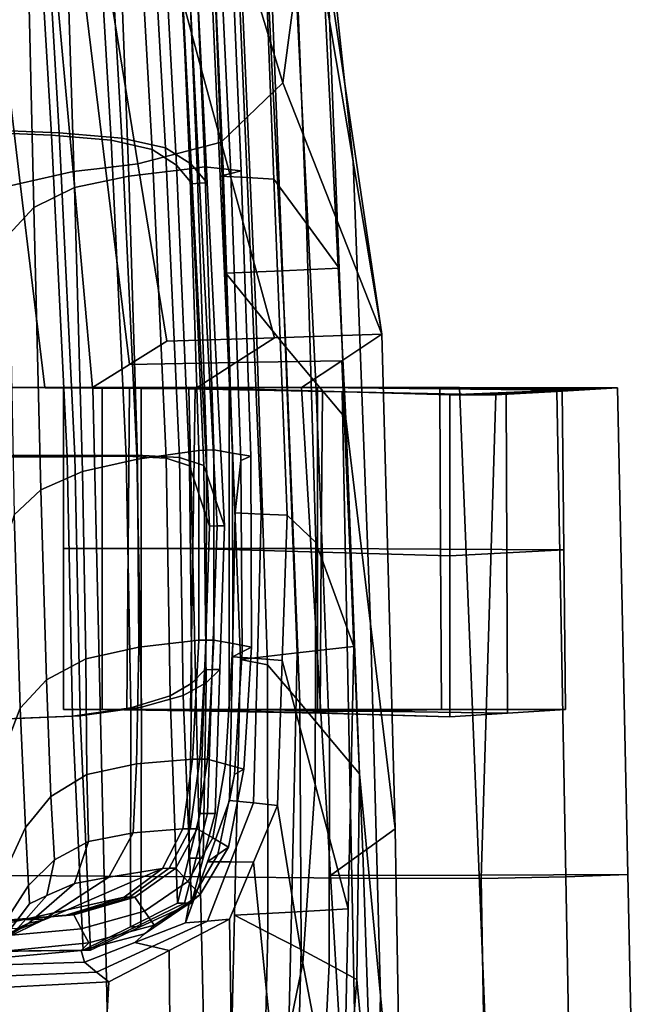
# Model space of a CAD drawing. Extents: x -0.97 to 0.97, y -3.2 to 2.94.
# Tile 21 of 44: x 0.35 to 0.97, y -0.15 to 0.83. Entities that reach past the tile are written whole.
import ezdxf

# ---------------------------------------------------------------- set-up
doc = ezdxf.new("R2010")
doc.units = 0

msp = doc.modelspace()

# ---------------------------------------------------------------- linework, layer by layer
for points in [[(0.63551, 0.90451, 0.63872), (0.6175, 0.76895, 0.54842), (0.55542, 0.97297, 0.52873), (0.59495, 1.09805, 0.65527)], [(0.30586, 0.71977, 1.44318), (0.28466, 1.07591, 1.41026), (0.36499, 1.06958, 1.37957), (0.386, 0.71655, 1.41272)], [(0.3109, 0.7222, 1.4578), (0.39374, 0.71886, 1.42609), (0.3728, 1.07325, 1.39278), (0.28971, 1.07975, 1.42476)], [(0.4457, 0.71134, 1.37477), (0.386, 0.71655, 1.41272), (0.36499, 1.06958, 1.37957), (0.42541, 1.0598, 1.34029)], [(0.45644, 0.71337, 1.38592), (0.43623, 1.06309, 1.35119), (0.3728, 1.07325, 1.39278), (0.39374, 0.71886, 1.42609)], [(0.4457, 0.71134, 1.37477), (0.42541, 1.0598, 1.34029), (0.46743, 1.04642, 1.28922), (0.48673, 0.70201, 1.32736)], [(0.45644, 0.71337, 1.38592), (0.49998, 0.7037, 1.33586), (0.48074, 1.04922, 1.29742), (0.43623, 1.06309, 1.35119)], [(0.66781, 0.8773, 0.75947), (0.64341, 1.05722, 0.83639), (0.6589, 0.8628, 0.89233), (0.68776, 0.69012, 0.74897)], [(0.5109, 0.68647, 1.26851), (0.48673, 0.70201, 1.32736), (0.46743, 1.04642, 1.28922), (0.49257, 1.02929, 1.22317)], [(0.52539, 0.68783, 1.2745), (0.50706, 1.03161, 1.22891), (0.48074, 1.04922, 1.29742), (0.49998, 0.7037, 1.33586)], [(0.5109, 0.68647, 1.26851), (0.49257, 1.02929, 1.22317), (0.50926, 1.01028, 1.14965), (0.52664, 0.66783, 1.20396)], [(0.52539, 0.68783, 1.2745), (0.54172, 0.66885, 1.20749), (0.52429, 1.01212, 1.15303), (0.50706, 1.03161, 1.22891)], [(0.53418, 0.66834, 1.20572), (0.52664, 0.66783, 1.20396), (0.50926, 1.01028, 1.14965), (0.51678, 1.0112, 1.15134)], [(0.53418, 0.66834, 1.20572), (0.51678, 1.0112, 1.15134), (0.52429, 1.01212, 1.15303), (0.54172, 0.66885, 1.20749)], [(0.56532, 0.67817, 1.17883), (0.55481, 0.67545, 1.1631), (0.53982, 1.0123, 1.10817), (0.55346, 0.92959, 1.13637)], [(0.58165, 0.67403, 1.1638), (0.56756, 1.01067, 1.10866), (0.53982, 1.0123, 1.10817), (0.55481, 0.67545, 1.1631)], [(0.58165, 0.67403, 1.1638), (0.60849, 0.6726, 1.1645), (0.59529, 1.00905, 1.10916), (0.56756, 1.01067, 1.10866)], [(0.64116, 0.62797, 1.08485), (0.62723, 0.98536, 1.04981), (0.59529, 1.00905, 1.10916), (0.60849, 0.6726, 1.1645)], [(0.53185, 0.6839, 1.20491), (0.51857, 0.99606, 1.14541), (0.51104, 0.99447, 1.14413), (0.52431, 0.6829, 1.20339)], [(0.53185, 0.6839, 1.20491), (0.53939, 0.68491, 1.20642), (0.5261, 0.99764, 1.1467), (0.51857, 0.99606, 1.14541)], [(0.55761, 0.6829, 1.20049), (0.54419, 0.99647, 1.14065), (0.5261, 0.99764, 1.1467), (0.53939, 0.68491, 1.20642)], [(0.55761, 0.6829, 1.20049), (0.57583, 0.68088, 1.19456), (0.56228, 0.99529, 1.1346), (0.54419, 0.99647, 1.14065)], [(0.56532, 0.67817, 1.17883), (0.55346, 0.92959, 1.13637), (0.56228, 0.99529, 1.1346), (0.57583, 0.68088, 1.19456)], [(0.46321, 0.67547, 1.1733), (0.45125, 0.98984, 1.11956), (0.39879, 0.97989, 1.08322), (0.40896, 0.66395, 1.13138)], [(0.46321, 0.67547, 1.1733), (0.52431, 0.6829, 1.20339), (0.51104, 0.99447, 1.14413), (0.45125, 0.98984, 1.11956)], [(0.64116, 0.62797, 1.08485), (0.67384, 0.58333, 1.0052), (0.65917, 0.96167, 0.99046), (0.62723, 0.98536, 1.04981)], [(0.36843, 0.64426, 1.06579), (0.40896, 0.66395, 1.13138), (0.39879, 0.97989, 1.08322), (0.361, 0.95932, 1.02331)], [(0.55587, 0.70937, 0.41925), (0.50279, 0.90491, 0.39948), (0.55542, 0.97297, 0.52873), (0.6175, 0.76895, 0.54842)], [(0.36843, 0.64426, 1.06579), (0.361, 0.95932, 1.02331), (0.33807, 0.93463, 0.94197), (0.3433, 0.61713, 0.97845)], [(0.59045, 0.54135, 0.97637), (0.57296, 0.93954, 0.96207), (0.54584, 0.96465, 0.98969), (0.56038, 0.57832, 1.00479)], [(0.61711, 0.58083, 1.00499), (0.56038, 0.57832, 1.00479), (0.54584, 0.96465, 0.98969), (0.60251, 0.96316, 0.99007)], [(0.61711, 0.58083, 1.00499), (0.60251, 0.96316, 0.99007), (0.65917, 0.96167, 0.99046), (0.67384, 0.58333, 1.0052)], [(0.59045, 0.54135, 0.97637), (0.62052, 0.50437, 0.94795), (0.60008, 0.91443, 0.93445), (0.57296, 0.93954, 0.96207)], [(0.65049, 0.46861, 0.92623), (0.62949, 0.88862, 0.91339), (0.60008, 0.91443, 0.93445), (0.62052, 0.50437, 0.94795)], [(0.55587, 0.70937, 0.41925), (0.47244, 0.68779, 0.27065), (0.4436, 0.86537, 0.26887), (0.50279, 0.90491, 0.39948)], [(0.63551, 0.90451, 0.63872), (0.66196, 0.88772, 0.69606), (0.71662, 0.51744, 0.60561), (0.6175, 0.76895, 0.54842)], [(0.35473, 0.66805, 0.14966), (0.33013, 0.87204, 0.1437), (0.38802, 0.89588, 0.24212), (0.40752, 0.67997, 0.24657)], [(0.43998, 0.68388, 0.25861), (0.40752, 0.67997, 0.24657), (0.38802, 0.89588, 0.24212), (0.41581, 0.88062, 0.25549)], [(0.65049, 0.46861, 0.92623), (0.68046, 0.43284, 0.90452), (0.6589, 0.8628, 0.89233), (0.62949, 0.88862, 0.91339)], [(0.66781, 0.8773, 0.75947), (0.68776, 0.69012, 0.74897), (0.71662, 0.51744, 0.60561), (0.66196, 0.88772, 0.69606)], [(0.43998, 0.68388, 0.25861), (0.41581, 0.88062, 0.25549), (0.4436, 0.86537, 0.26887), (0.47244, 0.68779, 0.27065)], [(0.35473, 0.66805, 0.14966), (0.30195, 0.65613, 0.05275), (0.27224, 0.84819, 0.04527), (0.33013, 0.87204, 0.1437)], [(0.70522, 0.22762, 0.77387), (0.68776, 0.69012, 0.74897), (0.6589, 0.8628, 0.89233), (0.68046, 0.43284, 0.90452)], [(0.55587, 0.70937, 0.41925), (0.6175, 0.76895, 0.54842), (0.71662, 0.51744, 0.60561), (0.60895, 0.51383, 0.43902)], [(0.30586, 0.71977, 1.44318), (0.386, 0.71655, 1.41272), (0.40173, 0.39466, 1.43843), (0.32176, 0.39468, 1.4687)], [(0.3109, 0.7222, 1.4578), (0.3268, 0.39594, 1.4834), (0.40942, 0.39585, 1.45193), (0.39374, 0.71886, 1.42609)], [(0.4457, 0.71134, 1.37477), (0.46077, 0.39518, 1.40157), (0.40173, 0.39466, 1.43843), (0.386, 0.71655, 1.41272)], [(0.45644, 0.71337, 1.38592), (0.39374, 0.71886, 1.42609), (0.40942, 0.39585, 1.45193), (0.47145, 0.3962, 1.41291)], [(0.4457, 0.71134, 1.37477), (0.48673, 0.70201, 1.32736), (0.50085, 0.39317, 1.35726), (0.46077, 0.39518, 1.40157)], [(0.45644, 0.71337, 1.38592), (0.47145, 0.3962, 1.41291), (0.51405, 0.39397, 1.366), (0.49998, 0.7037, 1.33586)], [(0.55587, 0.70937, 0.41925), (0.60895, 0.51383, 0.43902), (0.50128, 0.51022, 0.27243), (0.47244, 0.68779, 0.27065)], [(0.5109, 0.68647, 1.26851), (0.52392, 0.38552, 1.30463), (0.50085, 0.39317, 1.35726), (0.48673, 0.70201, 1.32736)], [(0.52539, 0.68783, 1.2745), (0.49998, 0.7037, 1.33586), (0.51405, 0.39397, 1.366), (0.5384, 0.3861, 1.31082)], [(0.70522, 0.22762, 0.77387), (0.72997, 0.0224, 0.64321), (0.71662, 0.51744, 0.60561), (0.68776, 0.69012, 0.74897)], [(0.35473, 0.66805, 0.14966), (0.40752, 0.67997, 0.24657), (0.42701, 0.46407, 0.25102), (0.37934, 0.46407, 0.15562)], [(0.43998, 0.68388, 0.25861), (0.46414, 0.48714, 0.26172), (0.42701, 0.46407, 0.25102), (0.40752, 0.67997, 0.24657)], [(0.43998, 0.68388, 0.25861), (0.47244, 0.68779, 0.27065), (0.50128, 0.51022, 0.27243), (0.46414, 0.48714, 0.26172)], [(0.46321, 0.67547, 1.1733), (0.47193, 0.39213, 1.21271), (0.53338, 0.401, 1.2463), (0.52431, 0.6829, 1.20339)], [(0.5109, 0.68647, 1.26851), (0.52664, 0.66783, 1.20396), (0.54401, 0.32538, 1.25827), (0.52392, 0.38552, 1.30463)], [(0.53185, 0.6839, 1.20491), (0.52431, 0.6829, 1.20339), (0.53338, 0.401, 1.2463), (0.54093, 0.40131, 1.24807)], [(0.52539, 0.68783, 1.2745), (0.5384, 0.3861, 1.31082), (0.55914, 0.32558, 1.26195), (0.54172, 0.66885, 1.20749)], [(0.53185, 0.6839, 1.20491), (0.54093, 0.40131, 1.24807), (0.54849, 0.40162, 1.24984), (0.53939, 0.68491, 1.20642)], [(0.55761, 0.6829, 1.20049), (0.53939, 0.68491, 1.20642), (0.54849, 0.40162, 1.24984), (0.56701, 0.39843, 1.2445)], [(0.55761, 0.6829, 1.20049), (0.56701, 0.39843, 1.2445), (0.58553, 0.39524, 1.23917), (0.57583, 0.68088, 1.19456)], [(0.56532, 0.67817, 1.17883), (0.57583, 0.68088, 1.19456), (0.58553, 0.39524, 1.23917), (0.57544, 0.39104, 1.2238)], [(0.46321, 0.67547, 1.1733), (0.40896, 0.66395, 1.13138), (0.41708, 0.38007, 1.16741), (0.47193, 0.39213, 1.21271)], [(0.56532, 0.67817, 1.17883), (0.57544, 0.39104, 1.2238), (0.5698, 0.3386, 1.21803), (0.55481, 0.67545, 1.1631)], [(0.58165, 0.67403, 1.1638), (0.55481, 0.67545, 1.1631), (0.5698, 0.3386, 1.21803), (0.59574, 0.33738, 1.21894)], [(0.58165, 0.67403, 1.1638), (0.59574, 0.33738, 1.21894), (0.62168, 0.33616, 1.21985), (0.60849, 0.6726, 1.1645)], [(0.64116, 0.62797, 1.08485), (0.60849, 0.6726, 1.1645), (0.62168, 0.33616, 1.21985), (0.65031, 0.30895, 1.11366)], [(0.35473, 0.66805, 0.14966), (0.37934, 0.46407, 0.15562), (0.33166, 0.46407, 0.06023), (0.30195, 0.65613, 0.05275)], [(0.36843, 0.64426, 1.06579), (0.37539, 0.36164, 1.09869), (0.41708, 0.38007, 1.16741), (0.40896, 0.66395, 1.13138)], [(0.53418, 0.66834, 1.20572), (0.55157, 0.32548, 1.26011), (0.54401, 0.32538, 1.25827), (0.52664, 0.66783, 1.20396)], [(0.53418, 0.66834, 1.20572), (0.54172, 0.66885, 1.20749), (0.55914, 0.32558, 1.26195), (0.55157, 0.32548, 1.26011)], [(0.36843, 0.64426, 1.06579), (0.3433, 0.61713, 0.97845), (0.34875, 0.33669, 1.0061), (0.37539, 0.36164, 1.09869)], [(0.64116, 0.62797, 1.08485), (0.65031, 0.30895, 1.11366), (0.68852, 0.20499, 1.01994), (0.67384, 0.58333, 1.0052)], [(0.61711, 0.58083, 1.00499), (0.67384, 0.58333, 1.0052), (0.68852, 0.20499, 1.01994), (0.63172, 0.19849, 1.01992)], [(0.61711, 0.58083, 1.00499), (0.63172, 0.19849, 1.01992), (0.57492, 0.192, 1.01989), (0.56038, 0.57832, 1.00479)], [(0.59045, 0.54135, 0.97637), (0.56038, 0.57832, 1.00479), (0.57492, 0.192, 1.01989), (0.6022, 0.18663, 0.98692)], [(0.59045, 0.54135, 0.97637), (0.6022, 0.18663, 0.98692), (0.63458, 0.14869, 0.95796), (0.62052, 0.50437, 0.94795)], [(0.57029, 0.48895, 0.43075), (0.46414, 0.48714, 0.26172), (0.50128, 0.51022, 0.27243), (0.60895, 0.51383, 0.43902)], [(0.57029, 0.48895, 0.43075), (0.60895, 0.51383, 0.43902), (0.71662, 0.51744, 0.60561), (0.67643, 0.49075, 0.59979)], [(0.6976, -0.00087, 0.63442), (0.67643, 0.49075, 0.59979), (0.71662, 0.51744, 0.60561), (0.72997, 0.0224, 0.64321)], [(0.65049, 0.46861, 0.92623), (0.62052, 0.50437, 0.94795), (0.63458, 0.14869, 0.95796), (0.66429, 0.11314, 0.93562)], [(0.57029, 0.48895, 0.43075), (0.53162, 0.46407, 0.42249), (0.42701, 0.46407, 0.25102), (0.46414, 0.48714, 0.26172)], [(0.57029, 0.48895, 0.43075), (0.67643, 0.49075, 0.59979), (0.63623, 0.46407, 0.59396), (0.53162, 0.46407, 0.42249)], [(0.6976, -0.00087, 0.63442), (0.66523, -0.02414, 0.62563), (0.63623, 0.46407, 0.59396), (0.67643, 0.49075, 0.59979)], [(0.40805, 0.46396, 0.15836), (0.36479, 0.46396, 0.07536), (0.33166, 0.46407, 0.06023), (0.37934, 0.46407, 0.15562)], [(0.44565, 0.46359, 0.02381), (0.42744, 0.46333, -0.00181), (0.33166, 0.46407, 0.06023), (0.36479, 0.46396, 0.07536)], [(0.43862, -0.02487, 0.01772), (0.34258, -0.02414, 0.07903), (0.33166, 0.46407, 0.06023), (0.42744, 0.46333, -0.00181)], [(0.40805, 0.46396, 0.15836), (0.43676, 0.46385, 0.16109), (0.39792, 0.46385, 0.09049), (0.36479, 0.46396, 0.07536)], [(0.44565, 0.46359, 0.02381), (0.36479, 0.46396, 0.07536), (0.39792, 0.46385, 0.09049), (0.46386, 0.46385, 0.04942)], [(0.40805, 0.46396, 0.15836), (0.37934, 0.46407, 0.15562), (0.42701, 0.46407, 0.25102), (0.45131, 0.46396, 0.24136)], [(0.43676, 0.30288, 0.16109), (0.39792, 0.30288, 0.09049), (0.39792, 0.46385, 0.09049), (0.43676, 0.46385, 0.16109)], [(0.46264, 0.30288, 0.04977), (0.46386, 0.46385, 0.04942), (0.39792, 0.46385, 0.09049), (0.39792, 0.30288, 0.09049)], [(0.40805, 0.46396, 0.15836), (0.45131, 0.46396, 0.24136), (0.47561, 0.46385, 0.2317), (0.43676, 0.46385, 0.16109)], [(0.54771, 0.46396, 0.39907), (0.45131, 0.46396, 0.24136), (0.42701, 0.46407, 0.25102), (0.53162, 0.46407, 0.42249)], [(0.44565, 0.46359, 0.02381), (0.52651, 0.46323, -0.02775), (0.52322, 0.4626, -0.06384), (0.42744, 0.46333, -0.00181)], [(0.43862, -0.02487, 0.01772), (0.42744, 0.46333, -0.00181), (0.52322, 0.4626, -0.06384), (0.53466, -0.02561, -0.0436)], [(0.43676, 0.30288, 0.16109), (0.43676, 0.46385, 0.16109), (0.47561, 0.46385, 0.2317), (0.47561, 0.30288, 0.2317)], [(0.44565, 0.46359, 0.02381), (0.46386, 0.46385, 0.04942), (0.52981, 0.46385, 0.00835), (0.52651, 0.46323, -0.02775)], [(0.54771, 0.46396, 0.39907), (0.56379, 0.46385, 0.37564), (0.47561, 0.46385, 0.2317), (0.45131, 0.46396, 0.24136)], [(0.46264, 0.30288, 0.04977), (0.52736, 0.30288, 0.00906), (0.52981, 0.46385, 0.00835), (0.46386, 0.46385, 0.04942)], [(0.56379, 0.30288, 0.37564), (0.47561, 0.30288, 0.2317), (0.47561, 0.46385, 0.2317), (0.56379, 0.46385, 0.37564)], [(0.66707, 0.45991, 0.07986), (0.67697, 0.4596, 0.05365), (0.52322, 0.4626, -0.06384), (0.52651, 0.46323, -0.02775)], [(0.66707, 0.45991, 0.07986), (0.52651, 0.46323, -0.02775), (0.52981, 0.46385, 0.00835), (0.65718, 0.46022, 0.10607)], [(0.65596, 0.29924, 0.10643), (0.65718, 0.46022, 0.10607), (0.52981, 0.46385, 0.00835), (0.52736, 0.30288, 0.00906)], [(0.54771, 0.46396, 0.39907), (0.53162, 0.46407, 0.42249), (0.63623, 0.46407, 0.59396), (0.6441, 0.46396, 0.55677)], [(0.54771, 0.46396, 0.39907), (0.6441, 0.46396, 0.55677), (0.65198, 0.46385, 0.51959), (0.56379, 0.46385, 0.37564)], [(0.56379, 0.30288, 0.37564), (0.56379, 0.46385, 0.37564), (0.65198, 0.46385, 0.51959), (0.65198, 0.30288, 0.51959)], [(0.78436, 0.46327, 0.47658), (0.6441, 0.46396, 0.55677), (0.63623, 0.46407, 0.59396), (0.79425, 0.46386, 0.50034)], [(0.81397, -0.02377, 0.53296), (0.79425, 0.46386, 0.50034), (0.63623, 0.46407, 0.59396), (0.66523, -0.02414, 0.62563)], [(0.78436, 0.46327, 0.47658), (0.77447, 0.46267, 0.45281), (0.65198, 0.46385, 0.51959), (0.6441, 0.46396, 0.55677)], [(0.65049, 0.46861, 0.92623), (0.66429, 0.11314, 0.93562), (0.69401, 0.07758, 0.91328), (0.68046, 0.43284, 0.90452)], [(0.7753, 0.30228, 0.4551), (0.65198, 0.30288, 0.51959), (0.65198, 0.46385, 0.51959), (0.77447, 0.46267, 0.45281)], [(0.78436, 0.46327, 0.47658), (0.92462, 0.46257, 0.39638), (0.89696, 0.46148, 0.38603), (0.77447, 0.46267, 0.45281)], [(0.78436, 0.46327, 0.47658), (0.79425, 0.46386, 0.50034), (0.95227, 0.46366, 0.40673), (0.92462, 0.46257, 0.39638)], [(0.81397, -0.02377, 0.53296), (0.96271, -0.02339, 0.44028), (0.95227, 0.46366, 0.40673), (0.79425, 0.46386, 0.50034)], [(0.86613, 0.45958, 0.29192), (0.92462, 0.46257, 0.39638), (0.95227, 0.46366, 0.40673), (0.89149, 0.46013, 0.28893)], [(0.90052, -0.02569, 0.31103), (0.89149, 0.46013, 0.28893), (0.95227, 0.46366, 0.40673), (0.96271, -0.02339, 0.44028)], [(0.6865, -0.0268, 0.06909), (0.53466, -0.02561, -0.0436), (0.52322, 0.4626, -0.06384), (0.67697, 0.4596, 0.05365)], [(0.65596, 0.29924, 0.10643), (0.78455, 0.29561, 0.2038), (0.78455, 0.45659, 0.2038), (0.65718, 0.46022, 0.10607)], [(0.66707, 0.45991, 0.07986), (0.65718, 0.46022, 0.10607), (0.78455, 0.45659, 0.2038), (0.80764, 0.45659, 0.18747)], [(0.66707, 0.45991, 0.07986), (0.80764, 0.45659, 0.18747), (0.83072, 0.45659, 0.17114), (0.67697, 0.4596, 0.05365)], [(0.6865, -0.0268, 0.06909), (0.67697, 0.4596, 0.05365), (0.83072, 0.45659, 0.17114), (0.81592, -0.02712, 0.18592)], [(0.7753, 0.30228, 0.4551), (0.77447, 0.46267, 0.45281), (0.89696, 0.46148, 0.38603), (0.89863, 0.30169, 0.39061)], [(0.86613, 0.45958, 0.29192), (0.80764, 0.45659, 0.18747), (0.78455, 0.45659, 0.2038), (0.84076, 0.45904, 0.29491)], [(0.84159, 0.29865, 0.2972), (0.84076, 0.45904, 0.29491), (0.78455, 0.45659, 0.2038), (0.78455, 0.29561, 0.2038)], [(0.86613, 0.45958, 0.29192), (0.89149, 0.46013, 0.28893), (0.83072, 0.45659, 0.17114), (0.80764, 0.45659, 0.18747)], [(0.90052, -0.02569, 0.31103), (0.81592, -0.02712, 0.18592), (0.83072, 0.45659, 0.17114), (0.89149, 0.46013, 0.28893)], [(0.86613, 0.45958, 0.29192), (0.84076, 0.45904, 0.29491), (0.89696, 0.46148, 0.38603), (0.92462, 0.46257, 0.39638)], [(0.84159, 0.29865, 0.2972), (0.89863, 0.30169, 0.39061), (0.89696, 0.46148, 0.38603), (0.84076, 0.45904, 0.29491)], [(0.70522, 0.22762, 0.77387), (0.68046, 0.43284, 0.90452), (0.69401, 0.07758, 0.91328), (0.7153, -0.14428, 0.79485)], [(0.32707, 0.13167, 1.4794), (0.32176, 0.39468, 1.4687), (0.40173, 0.39466, 1.43843), (0.40689, 0.13503, 1.44926)], [(0.33209, 0.13228, 1.49413), (0.41455, 0.13559, 1.4628), (0.40942, 0.39585, 1.45193), (0.3268, 0.39594, 1.4834)], [(0.46542, 0.14366, 1.41303), (0.40689, 0.13503, 1.44926), (0.40173, 0.39466, 1.43843), (0.46077, 0.39518, 1.40157)], [(0.47607, 0.14413, 1.42443), (0.47145, 0.3962, 1.41291), (0.40942, 0.39585, 1.45193), (0.41455, 0.13559, 1.4628)], [(0.46542, 0.14366, 1.41303), (0.46077, 0.39518, 1.40157), (0.50085, 0.39317, 1.35726), (0.50459, 0.15546, 1.3707)], [(0.47607, 0.14413, 1.42443), (0.51778, 0.15579, 1.37952), (0.51405, 0.39397, 1.366), (0.47145, 0.3962, 1.41291)], [(0.47339, 0.20407, 1.23909), (0.53327, 0.21122, 1.26902), (0.53338, 0.401, 1.2463), (0.47193, 0.39213, 1.21271)], [(0.54083, 0.21126, 1.27089), (0.54093, 0.40131, 1.24807), (0.53338, 0.401, 1.2463), (0.53327, 0.21122, 1.26902)], [(0.54083, 0.21126, 1.27089), (0.54838, 0.21129, 1.27276), (0.54849, 0.40162, 1.24984), (0.54093, 0.40131, 1.24807)], [(0.56729, 0.2077, 1.26835), (0.56701, 0.39843, 1.2445), (0.54849, 0.40162, 1.24984), (0.54838, 0.21129, 1.27276)], [(0.56729, 0.2077, 1.26835), (0.5862, 0.20412, 1.26395), (0.58553, 0.39524, 1.23917), (0.56701, 0.39843, 1.2445)], [(0.5766, 0.1994, 1.24925), (0.57544, 0.39104, 1.2238), (0.58553, 0.39524, 1.23917), (0.5862, 0.20412, 1.26395)], [(0.47339, 0.20407, 1.23909), (0.47193, 0.39213, 1.21271), (0.41708, 0.38007, 1.16741), (0.42032, 0.19239, 1.19793)], [(0.52632, 0.1683, 1.32231), (0.50459, 0.15546, 1.3707), (0.50085, 0.39317, 1.35726), (0.52392, 0.38552, 1.30463)], [(0.54078, 0.16849, 1.32858), (0.5384, 0.3861, 1.31082), (0.51405, 0.39397, 1.366), (0.51778, 0.15579, 1.37952)], [(0.52632, 0.1683, 1.32231), (0.52392, 0.38552, 1.30463), (0.54401, 0.32538, 1.25827), (0.53932, 0.18166, 1.27088)], [(0.54078, 0.16849, 1.32858), (0.55443, 0.18172, 1.27462), (0.55914, 0.32558, 1.26195), (0.5384, 0.3861, 1.31082)], [(0.5766, 0.1994, 1.24925), (0.567, 0.19468, 1.23456), (0.5698, 0.3386, 1.21803), (0.57544, 0.39104, 1.2238)], [(0.38087, 0.17165, 1.13432), (0.42032, 0.19239, 1.19793), (0.41708, 0.38007, 1.16741), (0.37539, 0.36164, 1.09869)], [(0.38087, 0.17165, 1.13432), (0.37539, 0.36164, 1.09869), (0.34875, 0.33669, 1.0061), (0.35474, 0.14327, 1.04675)], [(0.34164, 0.10865, 0.93374), (0.35474, 0.14327, 1.04675), (0.34875, 0.33669, 1.0061), (0.33899, 0.30505, 0.88921)], [(0.59193, 0.19284, 1.23592), (0.59574, 0.33738, 1.21894), (0.5698, 0.3386, 1.21803), (0.567, 0.19468, 1.23456)], [(0.59193, 0.19284, 1.23592), (0.61686, 0.19101, 1.23729), (0.62168, 0.33616, 1.21985), (0.59574, 0.33738, 1.21894)], [(0.64986, 0.06669, 1.13001), (0.65031, 0.30895, 1.11366), (0.62168, 0.33616, 1.21985), (0.61686, 0.19101, 1.23729)], [(0.54688, 0.18169, 1.27275), (0.53932, 0.18166, 1.27088), (0.54401, 0.32538, 1.25827), (0.55157, 0.32548, 1.26011)], [(0.54688, 0.18169, 1.27275), (0.55157, 0.32548, 1.26011), (0.55914, 0.32558, 1.26195), (0.55443, 0.18172, 1.27462)], [(0.64986, 0.06669, 1.13001), (0.68287, -0.05764, 1.02274), (0.68852, 0.20499, 1.01994), (0.65031, 0.30895, 1.11366)], [(0.43676, 0.30288, 0.16109), (0.43676, 0.1419, 0.16109), (0.39792, 0.1419, 0.09049), (0.39792, 0.30288, 0.09049)], [(0.46264, 0.30288, 0.04977), (0.39792, 0.30288, 0.09049), (0.39792, 0.1419, 0.09049), (0.46142, 0.1419, 0.05012)], [(0.43676, 0.30288, 0.16109), (0.47561, 0.30288, 0.2317), (0.47561, 0.1419, 0.2317), (0.43676, 0.1419, 0.16109)], [(0.46264, 0.30288, 0.04977), (0.46142, 0.1419, 0.05012), (0.52492, 0.1419, 0.00976), (0.52736, 0.30288, 0.00906)], [(0.56379, 0.30288, 0.37564), (0.56379, 0.1419, 0.37564), (0.47561, 0.1419, 0.2317), (0.47561, 0.30288, 0.2317)], [(0.65596, 0.29924, 0.10643), (0.52736, 0.30288, 0.00906), (0.52492, 0.1419, 0.00976), (0.65473, 0.13827, 0.10678)], [(0.56379, 0.30288, 0.37564), (0.65198, 0.30288, 0.51959), (0.65198, 0.1419, 0.51959), (0.56379, 0.1419, 0.37564)], [(0.7753, 0.30228, 0.4551), (0.77614, 0.1419, 0.45739), (0.65198, 0.1419, 0.51959), (0.65198, 0.30288, 0.51959)], [(0.65596, 0.29924, 0.10643), (0.65473, 0.13827, 0.10678), (0.78455, 0.13463, 0.2038), (0.78455, 0.29561, 0.2038)], [(0.7753, 0.30228, 0.4551), (0.89863, 0.30169, 0.39061), (0.90029, 0.1419, 0.39519), (0.77614, 0.1419, 0.45739)], [(0.84159, 0.29865, 0.2972), (0.78455, 0.29561, 0.2038), (0.78455, 0.13463, 0.2038), (0.84242, 0.13827, 0.2995)], [(0.84159, 0.29865, 0.2972), (0.84242, 0.13827, 0.2995), (0.90029, 0.1419, 0.39519), (0.89863, 0.30169, 0.39061)], [(0.70522, 0.22762, 0.77387), (0.7153, -0.14428, 0.79485), (0.73659, -0.36614, 0.67643), (0.72997, 0.0224, 0.64321)], [(0.47339, 0.20407, 1.23909), (0.47087, 0.08747, 1.26209), (0.52695, 0.09218, 1.29029), (0.53327, 0.21122, 1.26902)], [(0.54083, 0.21126, 1.27089), (0.53327, 0.21122, 1.26902), (0.52695, 0.09218, 1.29029), (0.53442, 0.09217, 1.2925)], [(0.54083, 0.21126, 1.27089), (0.53442, 0.09217, 1.2925), (0.54189, 0.09216, 1.2947), (0.54838, 0.21129, 1.27276)], [(0.56729, 0.2077, 1.26835), (0.54838, 0.21129, 1.27276), (0.54189, 0.09216, 1.2947), (0.56018, 0.08719, 1.29198)], [(0.56729, 0.2077, 1.26835), (0.56018, 0.08719, 1.29198), (0.57847, 0.08222, 1.28925), (0.5862, 0.20412, 1.26395)], [(0.47339, 0.20407, 1.23909), (0.42032, 0.19239, 1.19793), (0.42143, 0.07692, 1.22428), (0.47087, 0.08747, 1.26209)], [(0.5766, 0.1994, 1.24925), (0.56892, 0.07683, 1.27557), (0.5642, 0.05076, 1.25108), (0.567, 0.19468, 1.23456)], [(0.5766, 0.1994, 1.24925), (0.5862, 0.20412, 1.26395), (0.57847, 0.08222, 1.28925), (0.56892, 0.07683, 1.27557)], [(0.62597, -0.06083, 1.02083), (0.56907, -0.06402, 1.01892), (0.57492, 0.192, 1.01989), (0.63172, 0.19849, 1.01992)], [(0.62597, -0.06083, 1.02083), (0.63172, 0.19849, 1.01992), (0.68852, 0.20499, 1.01994), (0.68287, -0.05764, 1.02274)], [(0.38087, 0.17165, 1.13432), (0.38525, 0.05473, 1.16725), (0.42143, 0.07692, 1.22428), (0.42032, 0.19239, 1.19793)], [(0.59193, 0.19284, 1.23592), (0.567, 0.19468, 1.23456), (0.5642, 0.05076, 1.25108), (0.58812, 0.04831, 1.2529)], [(0.60248, -0.08113, 0.98996), (0.6022, 0.18663, 0.98692), (0.57492, 0.192, 1.01989), (0.56907, -0.06402, 1.01892)], [(0.59193, 0.19284, 1.23592), (0.58812, 0.04831, 1.2529), (0.61204, 0.04586, 1.25472), (0.61686, 0.19101, 1.23729)], [(0.64986, 0.06669, 1.13001), (0.61686, 0.19101, 1.23729), (0.61204, 0.04586, 1.25472), (0.63755, -0.11186, 1.15577)], [(0.52632, 0.1683, 1.32231), (0.53932, 0.18166, 1.27088), (0.53463, 0.03793, 1.28349), (0.5234, -0.00706, 1.33076)], [(0.54688, 0.18169, 1.27275), (0.54218, 0.0379, 1.2854), (0.53463, 0.03793, 1.28349), (0.53932, 0.18166, 1.27088)], [(0.54078, 0.16849, 1.32858), (0.53786, -0.00706, 1.33706), (0.54973, 0.03786, 1.2873), (0.55443, 0.18172, 1.27462)], [(0.54688, 0.18169, 1.27275), (0.55443, 0.18172, 1.27462), (0.54973, 0.03786, 1.2873), (0.54218, 0.0379, 1.2854)], [(0.60248, -0.08113, 0.98996), (0.63589, -0.09825, 0.96101), (0.63458, 0.14869, 0.95796), (0.6022, 0.18663, 0.98692)], [(0.38087, 0.17165, 1.13432), (0.35474, 0.14327, 1.04675), (0.35994, 0.0239, 1.0908), (0.38525, 0.05473, 1.16725)], [(0.52632, 0.1683, 1.32231), (0.5234, -0.00706, 1.33076), (0.51216, -0.05205, 1.37804), (0.50459, 0.15546, 1.3707)], [(0.54078, 0.16849, 1.32858), (0.51778, 0.15579, 1.37952), (0.526, -0.05199, 1.38683), (0.53786, -0.00706, 1.33706)], [(0.46542, 0.14366, 1.41303), (0.50459, 0.15546, 1.3707), (0.51216, -0.05205, 1.37804), (0.46486, -0.07554, 1.4168)], [(0.47607, 0.14413, 1.42443), (0.4755, -0.0754, 1.42821), (0.526, -0.05199, 1.38683), (0.51778, 0.15579, 1.37952)], [(0.66371, -0.11325, 0.93808), (0.66429, 0.11314, 0.93562), (0.63458, 0.14869, 0.95796), (0.63589, -0.09825, 0.96101)], [(0.34164, 0.10865, 0.93374), (0.34309, -0.01252, 0.99476), (0.35994, 0.0239, 1.0908), (0.35474, 0.14327, 1.04675)], [(0.54575, 0.14008, 0.13394), (0.46142, 0.1419, 0.05012), (0.39792, 0.1419, 0.09049), (0.43676, 0.1419, 0.16109)], [(0.46542, 0.14366, 1.41303), (0.46486, -0.07554, 1.4168), (0.41757, -0.09902, 1.45557), (0.40689, 0.13503, 1.44926)], [(0.47607, 0.14413, 1.42443), (0.41455, 0.13559, 1.4628), (0.42501, -0.09881, 1.46959), (0.4755, -0.0754, 1.42821)], [(0.54575, 0.14008, 0.13394), (0.43676, 0.1419, 0.16109), (0.47561, 0.1419, 0.2317), (0.62725, 0.13917, 0.22675)], [(0.54575, 0.14008, 0.13394), (0.65473, 0.13827, 0.10678), (0.52492, 0.1419, 0.00976), (0.46142, 0.1419, 0.05012)], [(0.70311, 0.14008, 0.33757), (0.62725, 0.13917, 0.22675), (0.47561, 0.1419, 0.2317), (0.56379, 0.1419, 0.37564)], [(0.54575, 0.14008, 0.13394), (0.62725, 0.13917, 0.22675), (0.78455, 0.13463, 0.2038), (0.65473, 0.13827, 0.10678)], [(0.70311, 0.14008, 0.33757), (0.56379, 0.1419, 0.37564), (0.65198, 0.1419, 0.51959), (0.77614, 0.1419, 0.45739)], [(0.70311, 0.14008, 0.33757), (0.84242, 0.13827, 0.2995), (0.78455, 0.13463, 0.2038), (0.62725, 0.13917, 0.22675)], [(0.70311, 0.14008, 0.33757), (0.77614, 0.1419, 0.45739), (0.90029, 0.1419, 0.39519), (0.84242, 0.13827, 0.2995)], [(0.32707, 0.13167, 1.4794), (0.40689, 0.13503, 1.44926), (0.41757, -0.09902, 1.45557), (0.32708, -0.10029, 1.48268)], [(0.33209, 0.13228, 1.49413), (0.33209, -0.10008, 1.49743), (0.42501, -0.09881, 1.46959), (0.41455, 0.13559, 1.4628)], [(0.66371, -0.11325, 0.93808), (0.69152, -0.12825, 0.91515), (0.69401, 0.07758, 0.91328), (0.66429, 0.11314, 0.93562)], [(0.46765, 0.0185, 1.29139), (0.51735, 0.02251, 1.3289), (0.52695, 0.09218, 1.29029), (0.47087, 0.08747, 1.26209)], [(0.52458, 0.02251, 1.33205), (0.53442, 0.09217, 1.2925), (0.52695, 0.09218, 1.29029), (0.51735, 0.02251, 1.3289)], [(0.52458, 0.02251, 1.33205), (0.53181, 0.0225, 1.3352), (0.54189, 0.09216, 1.2947), (0.53442, 0.09217, 1.2925)], [(0.5474, 0.01336, 1.33532), (0.56018, 0.08719, 1.29198), (0.54189, 0.09216, 1.2947), (0.53181, 0.0225, 1.3352)], [(0.46765, 0.0185, 1.29139), (0.47087, 0.08747, 1.26209), (0.42143, 0.07692, 1.22428), (0.42313, 0.0097, 1.24779)], [(0.5474, 0.01336, 1.33532), (0.56298, 0.00421, 1.33545), (0.57847, 0.08222, 1.28925), (0.56018, 0.08719, 1.29198)], [(0.55253, -0.00312, 1.32314), (0.56892, 0.07683, 1.27557), (0.57847, 0.08222, 1.28925), (0.56298, 0.00421, 1.33545)], [(0.38894, -0.00872, 1.19204), (0.42313, 0.0097, 1.24779), (0.42143, 0.07692, 1.22428), (0.38525, 0.05473, 1.16725)], [(0.55253, -0.00312, 1.32314), (0.54208, -0.01044, 1.31084), (0.5642, 0.05076, 1.25108), (0.56892, 0.07683, 1.27557)], [(0.71064, -0.33498, 0.80802), (0.7153, -0.14428, 0.79485), (0.69401, 0.07758, 0.91328), (0.69152, -0.12825, 0.91515)], [(0.64986, 0.06669, 1.13001), (0.63755, -0.11186, 1.15577), (0.67722, -0.32026, 1.02554), (0.68287, -0.05764, 1.02274)], [(0.38894, -0.00872, 1.19204), (0.38525, 0.05473, 1.16725), (0.35994, 0.0239, 1.0908), (0.36301, -0.03442, 1.12867)], [(0.56506, -0.01074, 1.31465), (0.58812, 0.04831, 1.2529), (0.5642, 0.05076, 1.25108), (0.54208, -0.01044, 1.31084)], [(0.56506, -0.01074, 1.31465), (0.58804, -0.01104, 1.31845), (0.61204, 0.04586, 1.25472), (0.58812, 0.04831, 1.2529)], [(0.61107, -0.23973, 1.21282), (0.63755, -0.11186, 1.15577), (0.61204, 0.04586, 1.25472), (0.58804, -0.01104, 1.31845)], [(0.53063, -0.00706, 1.33391), (0.5234, -0.00706, 1.33076), (0.53463, 0.03793, 1.28349), (0.54218, 0.0379, 1.2854)], [(0.53063, -0.00706, 1.33391), (0.54218, 0.0379, 1.2854), (0.54973, 0.03786, 1.2873), (0.53786, -0.00706, 1.33706)], [(0.34326, -0.06507, 1.06221), (0.36301, -0.03442, 1.12867), (0.35994, 0.0239, 1.0908), (0.34309, -0.01252, 0.99476)], [(0.46765, 0.0185, 1.29139), (0.44328, -0.02589, 1.31488), (0.4971, -0.01711, 1.37404), (0.51735, 0.02251, 1.3289)], [(0.52458, 0.02251, 1.33205), (0.51735, 0.02251, 1.3289), (0.4971, -0.01711, 1.37404), (0.5037, -0.01708, 1.37845)], [(0.52458, 0.02251, 1.33205), (0.5037, -0.01708, 1.37845), (0.51029, -0.01704, 1.38287), (0.53181, 0.0225, 1.3352)], [(0.5474, 0.01336, 1.33532), (0.53181, 0.0225, 1.3352), (0.51029, -0.01704, 1.38287), (0.52252, -0.0302, 1.38594)], [(0.6976, -0.00087, 0.63442), (0.72997, 0.0224, 0.64321), (0.73659, -0.36614, 0.67643), (0.71042, -0.3914, 0.66609)], [(0.46765, 0.0185, 1.29139), (0.42313, 0.0097, 1.24779), (0.40912, -0.03224, 1.26256), (0.44328, -0.02589, 1.31488)], [(0.5474, 0.01336, 1.33532), (0.52252, -0.0302, 1.38594), (0.53476, -0.04336, 1.38901), (0.56298, 0.00421, 1.33545)], [(0.38894, -0.00872, 1.19204), (0.38141, -0.04415, 1.20419), (0.40912, -0.03224, 1.26256), (0.42313, 0.0097, 1.24779)], [(0.55253, -0.00312, 1.32314), (0.56298, 0.00421, 1.33545), (0.53476, -0.04336, 1.38901), (0.52381, -0.05232, 1.37629)], [(0.38894, -0.00872, 1.19204), (0.36301, -0.03442, 1.12867), (0.36381, -0.05247, 1.15612), (0.38141, -0.04415, 1.20419)], [(0.53063, -0.00706, 1.33391), (0.51908, -0.05202, 1.38243), (0.51216, -0.05205, 1.37804), (0.5234, -0.00706, 1.33076)], [(0.53063, -0.00706, 1.33391), (0.53786, -0.00706, 1.33706), (0.526, -0.05199, 1.38683), (0.51908, -0.05202, 1.38243)], [(0.55253, -0.00312, 1.32314), (0.52381, -0.05232, 1.37629), (0.51995, -0.07164, 1.37061), (0.54208, -0.01044, 1.31084)], [(0.6976, -0.00087, 0.63442), (0.71042, -0.3914, 0.66609), (0.69423, -0.51235, 0.65729), (0.66523, -0.02414, 0.62563)], [(0.35707, -0.06877, 1.42815), (0.45882, -0.04597, 1.41494), (0.4971, -0.01711, 1.37404), (0.38015, -0.0678, 1.3749)], [(0.3773, -0.06879, 1.3205), (0.38015, -0.0678, 1.3749), (0.4971, -0.01711, 1.37404), (0.44328, -0.02589, 1.31488)], [(0.46414, -0.0459, 1.42064), (0.5037, -0.01708, 1.37845), (0.4971, -0.01711, 1.37404), (0.45882, -0.04597, 1.41494)], [(0.46414, -0.0459, 1.42064), (0.46945, -0.04584, 1.42634), (0.51029, -0.01704, 1.38287), (0.5037, -0.01708, 1.37845)], [(0.47915, -0.0599, 1.4314), (0.52252, -0.0302, 1.38594), (0.51029, -0.01704, 1.38287), (0.46945, -0.04584, 1.42634)], [(0.56506, -0.01074, 1.31465), (0.54208, -0.01044, 1.31084), (0.51995, -0.07164, 1.37061), (0.54199, -0.06979, 1.37639)], [(0.56506, -0.01074, 1.31465), (0.54199, -0.06979, 1.37639), (0.56404, -0.06794, 1.38218), (0.58804, -0.01104, 1.31845)], [(0.61107, -0.23973, 1.21282), (0.58804, -0.01104, 1.31845), (0.56404, -0.06794, 1.38218), (0.56824, -0.33793, 1.28572)], [(0.43862, -0.02487, 0.01772), (0.4498, -0.51308, 0.03724), (0.35349, -0.51234, 0.09783), (0.34258, -0.02414, 0.07903)], [(0.3773, -0.06879, 1.3205), (0.44328, -0.02589, 1.31488), (0.40912, -0.03224, 1.26256), (0.36311, -0.07184, 1.26268)], [(0.43862, -0.02487, 0.01772), (0.53466, -0.02561, -0.0436), (0.5461, -0.51382, -0.02335), (0.4498, -0.51308, 0.03724)], [(0.6865, -0.0268, 0.06909), (0.69603, -0.5132, 0.08454), (0.5461, -0.51382, -0.02335), (0.53466, -0.02561, -0.0436)], [(0.81397, -0.02377, 0.53296), (0.66523, -0.02414, 0.62563), (0.69423, -0.51235, 0.65729), (0.83369, -0.5114, 0.56557)], [(0.6865, -0.0268, 0.06909), (0.81592, -0.02712, 0.18592), (0.82437, -0.51246, 0.20062), (0.69603, -0.5132, 0.08454)], [(0.81397, -0.02377, 0.53296), (0.83369, -0.5114, 0.56557), (0.97315, -0.51044, 0.47384), (0.96271, -0.02339, 0.44028)], [(0.90052, -0.02569, 0.31103), (0.90955, -0.51151, 0.33313), (0.82437, -0.51246, 0.20062), (0.81592, -0.02712, 0.18592)], [(0.90052, -0.02569, 0.31103), (0.96271, -0.02339, 0.44028), (0.97315, -0.51044, 0.47384), (0.90955, -0.51151, 0.33313)], [(0.34326, -0.06507, 1.06221), (0.34525, -0.07718, 1.13178), (0.36381, -0.05247, 1.15612), (0.36301, -0.03442, 1.12867)], [(0.35214, -0.07704, 1.19919), (0.36311, -0.07184, 1.26268), (0.40912, -0.03224, 1.26256), (0.38141, -0.04415, 1.20419)], [(0.47915, -0.0599, 1.4314), (0.48884, -0.07397, 1.43645), (0.53476, -0.04336, 1.38901), (0.52252, -0.0302, 1.38594)], [(0.35707, -0.06877, 1.42815), (0.32103, -0.07072, 1.48082), (0.40072, -0.0639, 1.45079), (0.45882, -0.04597, 1.41494)], [(0.35214, -0.07704, 1.19919), (0.38141, -0.04415, 1.20419), (0.36381, -0.05247, 1.15612), (0.34525, -0.07718, 1.13178)], [(0.46414, -0.0459, 1.42064), (0.45882, -0.04597, 1.41494), (0.40072, -0.0639, 1.45079), (0.40454, -0.0638, 1.45756)], [(0.46414, -0.0459, 1.42064), (0.40454, -0.0638, 1.45756), (0.40835, -0.06371, 1.46434), (0.46945, -0.04584, 1.42634)], [(0.47915, -0.0599, 1.4314), (0.46945, -0.04584, 1.42634), (0.40835, -0.06371, 1.46434), (0.41575, -0.07765, 1.47023)], [(0.47915, -0.08267, 1.41933), (0.52381, -0.05232, 1.37629), (0.53476, -0.04336, 1.38901), (0.48884, -0.07397, 1.43645)], [(0.47018, -0.07547, 1.42251), (0.46486, -0.07554, 1.4168), (0.51216, -0.05205, 1.37804), (0.51908, -0.05202, 1.38243)], [(0.47915, -0.08267, 1.41933), (0.46945, -0.09137, 1.4022), (0.51995, -0.07164, 1.37061), (0.52381, -0.05232, 1.37629)], [(0.47018, -0.07547, 1.42251), (0.51908, -0.05202, 1.38243), (0.526, -0.05199, 1.38683), (0.4755, -0.0754, 1.42821)], [(0.62597, -0.06083, 1.02083), (0.68287, -0.05764, 1.02274), (0.67722, -0.32026, 1.02554), (0.62022, -0.32014, 1.02174)], [(0.35707, -0.06877, 1.42815), (0.25533, -0.09157, 1.44136), (0.23054, -0.07199, 1.50793), (0.32103, -0.07072, 1.48082)], [(0.35707, -0.06877, 1.42815), (0.38015, -0.0678, 1.3749), (0.27652, -0.1062, 1.37702), (0.25533, -0.09157, 1.44136)], [(0.3773, -0.06879, 1.3205), (0.29052, -0.11094, 1.31717), (0.27652, -0.1062, 1.37702), (0.38015, -0.0678, 1.3749)], [(0.3773, -0.06879, 1.3205), (0.36311, -0.07184, 1.26268), (0.3011, -0.11026, 1.25547), (0.29052, -0.11094, 1.31717)], [(0.32354, -0.07062, 1.48819), (0.40454, -0.0638, 1.45756), (0.40072, -0.0639, 1.45079), (0.32103, -0.07072, 1.48082)], [(0.32354, -0.07062, 1.48819), (0.32604, -0.07051, 1.49556), (0.40835, -0.06371, 1.46434), (0.40454, -0.0638, 1.45756)], [(0.3308, -0.08533, 1.50099), (0.41575, -0.07765, 1.47023), (0.40835, -0.06371, 1.46434), (0.32604, -0.07051, 1.49556)], [(0.47915, -0.0599, 1.4314), (0.41575, -0.07765, 1.47023), (0.42314, -0.09158, 1.47613), (0.48884, -0.07397, 1.43645)], [(0.48655, -0.09537, 1.41798), (0.50365, -0.09937, 1.43376), (0.56404, -0.06794, 1.38218), (0.54199, -0.06979, 1.37639)], [(0.50686, -0.42746, 1.35903), (0.56824, -0.33793, 1.28572), (0.56404, -0.06794, 1.38218), (0.50365, -0.09937, 1.43376)], [(0.62597, -0.06083, 1.02083), (0.62022, -0.32014, 1.02174), (0.56323, -0.32003, 1.01795), (0.56907, -0.06402, 1.01892)], [(0.60248, -0.08113, 0.98996), (0.56907, -0.06402, 1.01892), (0.56323, -0.32003, 1.01795), (0.59703, -0.30542, 0.98926)], [(0.35214, -0.07704, 1.19919), (0.31202, -0.10865, 1.18562), (0.3011, -0.11026, 1.25547), (0.36311, -0.07184, 1.26268)], [(0.3308, -0.08533, 1.50099), (0.33555, -0.10015, 1.50641), (0.42314, -0.09158, 1.47613), (0.41575, -0.07765, 1.47023)], [(0.47915, -0.08267, 1.41933), (0.48884, -0.07397, 1.43645), (0.42314, -0.09158, 1.47613), (0.41575, -0.09922, 1.45411)], [(0.47018, -0.07547, 1.42251), (0.42129, -0.09892, 1.46258), (0.41757, -0.09902, 1.45557), (0.46486, -0.07554, 1.4168)], [(0.47018, -0.07547, 1.42251), (0.4755, -0.0754, 1.42821), (0.42501, -0.09881, 1.46959), (0.42129, -0.09892, 1.46258)], [(0.48655, -0.09537, 1.41798), (0.54199, -0.06979, 1.37639), (0.51995, -0.07164, 1.37061), (0.46945, -0.09137, 1.4022)], [(0.47915, -0.08267, 1.41933), (0.41575, -0.09922, 1.45411), (0.41896, -0.11109, 1.4338), (0.46945, -0.09137, 1.4022)], [(0.60248, -0.08113, 0.98996), (0.59703, -0.30542, 0.98926), (0.63083, -0.29082, 0.96057), (0.63589, -0.09825, 0.96101)], [(0.3308, -0.10702, 1.48248), (0.41575, -0.09922, 1.45411), (0.42314, -0.09158, 1.47613), (0.33555, -0.10015, 1.50641)], [(0.48655, -0.09537, 1.41798), (0.46945, -0.09137, 1.4022), (0.41896, -0.11109, 1.4338), (0.43111, -0.12094, 1.45957)], [(0.48655, -0.09537, 1.41798), (0.43111, -0.12094, 1.45957), (0.44326, -0.1308, 1.48533), (0.50365, -0.09937, 1.43376)], [(0.66371, -0.11325, 0.93808), (0.63589, -0.09825, 0.96101), (0.63083, -0.29082, 0.96057), (0.65593, -0.27509, 0.93707)], [(0.3308, -0.10702, 1.48248), (0.32604, -0.1139, 1.45855), (0.41896, -0.11109, 1.4338), (0.41575, -0.09922, 1.45411)], [(0.32959, -0.10018, 1.49005), (0.32708, -0.10029, 1.48268), (0.41757, -0.09902, 1.45557), (0.42129, -0.09892, 1.46258)], [(0.32959, -0.10018, 1.49005), (0.42129, -0.09892, 1.46258), (0.42501, -0.09881, 1.46959), (0.33209, -0.10008, 1.49743)], [(0.50686, -0.42746, 1.35903), (0.50365, -0.09937, 1.43376), (0.44326, -0.1308, 1.48533), (0.4221, -0.51618, 1.4266)], [(0.33423, -0.12501, 1.48613), (0.43111, -0.12094, 1.45957), (0.41896, -0.11109, 1.4338), (0.32604, -0.1139, 1.45855)], [(0.61107, -0.23973, 1.21282), (0.63411, -0.46842, 1.10719), (0.67722, -0.32026, 1.02554), (0.63755, -0.11186, 1.15577)], [(0.66371, -0.11325, 0.93808), (0.65593, -0.27509, 0.93707), (0.68103, -0.25937, 0.91358), (0.69152, -0.12825, 0.91515)], [(0.33423, -0.12501, 1.48613), (0.34242, -0.13613, 1.51371), (0.44326, -0.1308, 1.48533), (0.43111, -0.12094, 1.45957)], [(0.30911, -0.61197, 1.48229), (0.4221, -0.51618, 1.4266), (0.44326, -0.1308, 1.48533), (0.34242, -0.13613, 1.51371)], [(0.71064, -0.33498, 0.80802), (0.69152, -0.12825, 0.91515), (0.68103, -0.25937, 0.91358), (0.69861, -0.43507, 0.81727)], [(0.71064, -0.33498, 0.80802), (0.72976, -0.5417, 0.70088), (0.73659, -0.36614, 0.67643), (0.7153, -0.14428, 0.79485)]]:
    msp.add_3dface(points)

doc.saveas('drawing.dxf')
